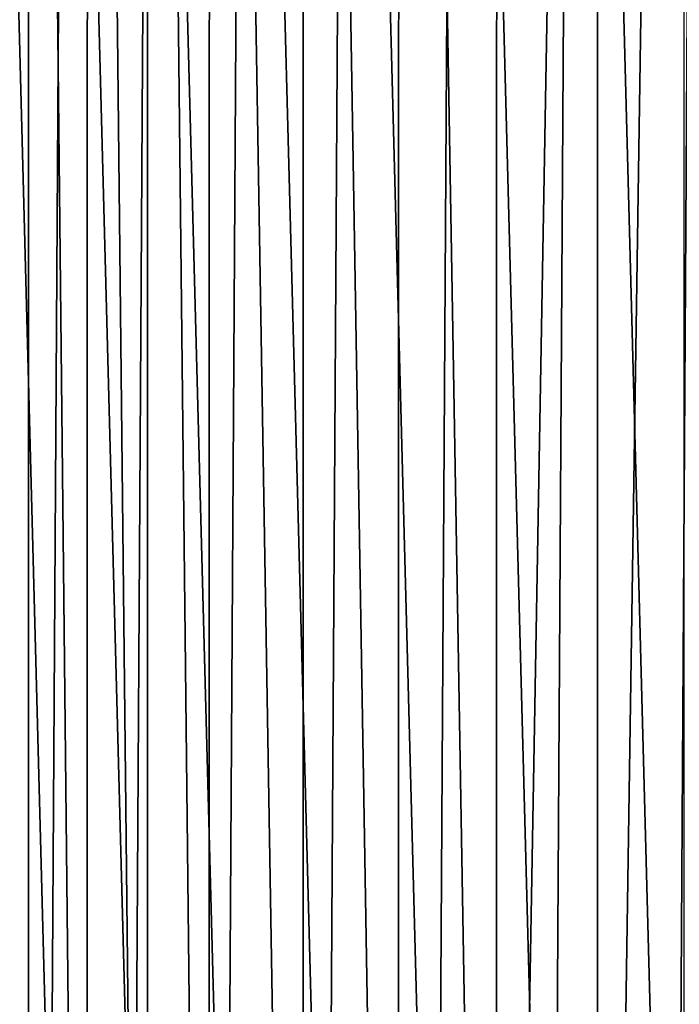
# Model space of a CAD drawing. Header units: metres. Extents: x -23 to 23, y -159 to 23.
# Tile 41 of 89: x -17.44 to -12.15, y -7.91 to 0. Entities that reach past the tile are written whole.
import ezdxf

# ---------------------------------------------------------------- set-up
doc = ezdxf.new("R2010")
doc.units = ezdxf.units.M
doc.layers.add('solid_509541_140_SW0001', color=7, linetype='CONTINUOUS')

msp = doc.modelspace()

# ---------------------------------------------------------------- linework, layer by layer
at = {"layer": 'solid_509541_140_SW0001'}
for points in [[(-12.805934, 23.102457), (-12.805936, -23.102457), (-13.615587, -23.022837)], [(-13.614154, 23.023029), (-12.805934, 23.102457), (-13.615587, -23.022837)], [(-12.109013, 23.144264), (-12.114072, -23.14397), (-12.805936, -23.102457)], [(-12.109013, 23.144264), (-12.805936, -23.102457), (-12.805934, 23.102457)], [(-13.614154, 23.023029), (-13.615587, -23.022837), (-14.399115, 22.886791)], [(-14.399115, 22.886791), (-14.402072, -22.886156), (-15.165893, 22.694782)], [(-14.399115, 22.886791), (-13.615587, -23.022837), (-14.402072, -22.886156)], [(-15.165893, 22.694782), (-15.170124, -22.69356), (-15.918513, 22.447569)], [(-15.165893, 22.694782), (-14.402072, -22.886156), (-15.170124, -22.69356)], [(-15.918513, 22.447569), (-15.923596, -22.445702), (-16.413803, 22.251926)], [(-15.918513, 22.447569), (-15.170124, -22.69356), (-15.923596, -22.445702)], [(-16.413803, 22.251926), (-16.41923, -22.249636), (-16.897631, 22.033438)], [(-16.413803, 22.251926), (-15.923596, -22.445702), (-16.41923, -22.249636)], [(-16.897631, 22.033438), (-16.903519, -22.0306), (-17.3696, 21.792252)], [(-16.897631, 22.033438), (-16.41923, -22.249636), (-16.903519, -22.0306)], [(-17.3696, 21.792252), (-17.37607, -21.788742), (-17.82733, 21.529696)], [(-17.3696, 21.792252), (-16.903519, -22.0306), (-17.37607, -21.788742)], [(-17.82733, 21.529696), (-17.37607, -21.788742), (-17.834259, -21.525503)], [(-11.988507, 15.707419, 202.649994), (-12.986239, 14.893119, 202.649994), (-12.182039, -15.557804, 202.649994)], [(-11.988507, 15.707419, 202.649994), (-12.182039, -15.557804, 202.649994), (-11.142508, -16.318462, 202.649994)], [(-12.986239, 14.893119, 202.649994), (-13.92885, 14.01552, 202.649994), (-13.169675, -14.731158, 202.649994)], [(-12.986239, 14.893119, 202.649994), (-13.169675, -14.731158, 202.649994), (-12.182039, -15.557804, 202.649994)], [(-13.92885, 14.01552, 202.649994), (-14.812364, 13.078295, 202.649994), (-14.101266, -13.842029, 202.649994)], [(-13.92885, 14.01552, 202.649994), (-14.101266, -13.842029, 202.649994), (-13.169675, -14.731158, 202.649994)], [(-14.812364, 13.078295, 202.649994), (-15.633001, 12.085411, 202.649994), (-14.972998, -12.894068, 202.649994)], [(-14.812364, 13.078295, 202.649994), (-14.972998, -12.894068, 202.649994), (-14.101266, -13.842029, 202.649994)], [(-15.633001, 12.085411, 202.649994), (-16.387129, 11.041271, 202.649994), (-15.78124, -11.89119, 202.649994)], [(-15.633001, 12.085411, 202.649994), (-15.78124, -11.89119, 202.649994), (-14.972998, -12.894068, 202.649994)], [(-16.387129, 11.041271, 202.649994), (-17.071577, 9.95031, 202.649994), (-16.522486, -10.837683, 202.649994)], [(-16.387129, 11.041271, 202.649994), (-16.522486, -10.837683, 202.649994), (-15.78124, -11.89119, 202.649994)], [(-17.071577, 9.95031, 202.649994), (-17.683485, 8.817122, 202.649994), (-17.193436, -9.738244, 202.649994)], [(-17.071577, 9.95031, 202.649994), (-17.193436, -9.738244, 202.649994), (-16.522486, -10.837683, 202.649994)], [(-17.683485, 8.817122, 202.649994), (-17.791285, -8.597532, 202.649994), (-17.193436, -9.738244, 202.649994)], [(18.92091, -6.147776, 147.5), (-20.215473, -149, 147.5), (20.215471, -149, 147.5)], [(18.92091, -6.147776, 147.5), (18.001144, -8.470781, 147.5), (-20.215473, -149, 147.5)]]:
    msp.add_3dface(points, dxfattribs=at)

doc.saveas('drawing.dxf')
